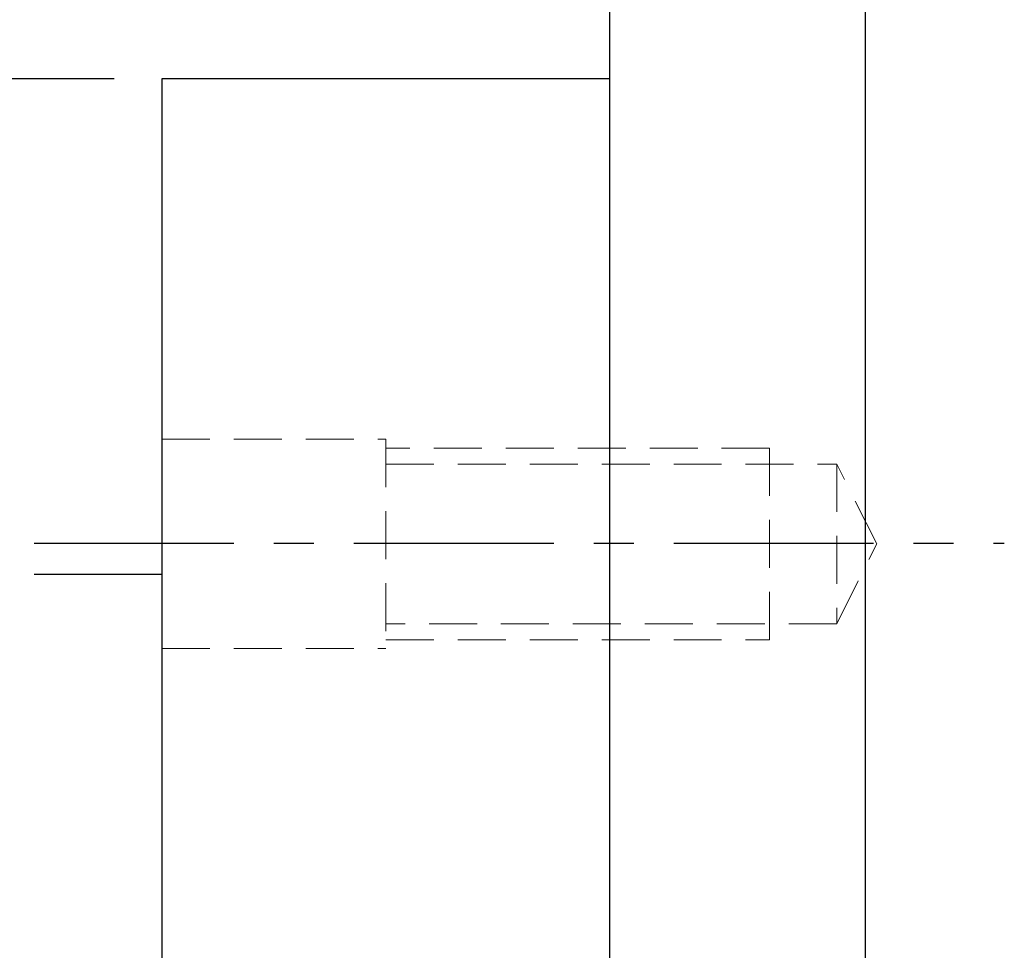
# Model space of a CAD drawing. Header units: millimetres. Extents: x -69 to 445, y -85 to 100.
# Tile 61 of 112: x 96 to 126, y 4 to 33. Entities that reach past the tile are written whole.
import ezdxf

# ---------------------------------------------------------------- set-up
doc = ezdxf.new("R2010")
doc.units = ezdxf.units.MM
doc.linetypes.add('CENTER', pattern=[2, 1.25, -0.25, 0.25, -0.25])
doc.linetypes.add('DASHED', pattern=[0.75, 0.5, -0.25])
for name, color, linetype in [('CL', 1, 'CENTER'), ('DIM', 4, 'Continuous'), ('HID', 2, 'DASHED'), ('OUT', 3, 'Continuous')]:
    doc.layers.add(name, color=color, linetype=linetype)
doc.styles.add('DIM-7', font='SIMPLEX.shx', dxfattribs={"width": 0.7, "bigfont": 'chineset.shx'})
doc.dimstyles.new('CNS', dxfattribs={"dimtxt": 3.5, "dimasz": 2.5, "dimexe": 1, "dimexo": 1.5, "dimgap": 0.09, "dimtad": 0, "dimdsep": 46, "dimtxsty": 'DIM-7', "dimcen": 0.09, "dimclrd": 1, "dimclre": 1, "dimclrt": 4, "dimadec": 0, "dimazin": 0, "dimtfac": 1, "dimtix": 1, "dimtmove": 2, "dimatfit": 3, "dimfxl": 1, "dimtvp": 0.971429, "dimtolj": 1, "dimarcsym": 0})

# ---------------------------------------------------------------- blocks, each defined once
blk = doc.blocks.new('*D3')
at = {"layer": 'DEFPOINTS', "color": 0}
for p in [(100, 31.5), (89.01, -31.5), (100, -31.5)]:
    blk.add_point(p, dxfattribs=at)
at = {"layer": 'DIM', "color": 0, "lineweight": -2}
for p, q in [((98.5, 31.5), (88.01, 31.5)), ((89.01, 29), (89.01, -29)), ((98.5, -31.5), (88.01, -31.5))]:
    blk.add_line(p, q, dxfattribs=at)
at = {"layer": 'DIM', "color": 0}
for points in [[(88.593, 29), (89.426, 29), (89.01, 31.5)], [(88.593, -29), (89.426, -29), (89.01, -31.5)]]:
    blk.add_solid(points, dxfattribs=at)
at = {"layer": 'DIM', "color": 0, "insert": (84.25, 0), "char_height": 3.5, "attachment_point": 5, "rotation": 90, "style": 'DIM-7'}
blk.add_mtext('\\A1;%%C63{\\H2.100000;\\S 0^ -0.03;}', dxfattribs=at)
blk = doc.blocks.new('*D5')
at = {"layer": 'DEFPOINTS', "color": 0}
for p in [(78.987, 51.5), (114, 51.5), (114, -51.5)]:
    blk.add_point(p, dxfattribs=at)
at = {"layer": 'DIM', "color": 0, "lineweight": -2}
for p, q in [((112.5, 51.5), (77.987, 51.5)), ((78.987, -49), (78.987, 49)), ((112.5, -51.5), (77.987, -51.5))]:
    blk.add_line(p, q, dxfattribs=at)
at = {"layer": 'DIM', "color": 0}
for points in [[(78.57, 49), (79.404, 49), (78.987, 51.5)], [(78.57, -49), (79.404, -49), (78.987, -51.5)]]:
    blk.add_solid(points, dxfattribs=at)
at = {"layer": 'DIM', "color": 0, "insert": (75.587, 0), "char_height": 3.5, "attachment_point": 5, "rotation": 90, "style": 'DIM-7'}
blk.add_mtext('\\A1;%%C103', dxfattribs=at)

msp = doc.modelspace()

# ---------------------------------------------------------------- linework, layer by layer
at = {"layer": 'CL', "color": 7, "ltscale": 5}
msp.add_line((96, 16.971), (126.338, 16.971), dxfattribs=at)
at = {"layer": 'HID', "color": 7, "lineweight": 15, "ltscale": 3}
for p, q in [((100, 20.221), (107, 20.221)), ((107, 20.221), (107, 13.671)), ((119, 19.946), (107, 19.946)), ((119, 13.946), (119, 19.946)), ((107, 19.446), (121.1, 19.446)), ((122.35, 16.946), (121.1, 19.446)), ((121.1, 19.446), (121.1, 14.446)), ((121.1, 14.446), (122.35, 16.946)), ((121.1, 14.446), (107, 14.446)), ((107, 13.946), (119, 13.946)), ((100, 13.671), (107, 13.671))]:
    msp.add_line(p, q, dxfattribs=at)
at = {"layer": 'OUT', "color": 7, "linetype": 'Continuous'}
for p, q in [((114, 0), (114, 51.5)), ((114, -51.5), (114, 51.5)), ((122, 0), (122, 51.5)), ((122, -51.5), (122, 51.5)), ((114, 31.5), (100, 31.5)), ((100, 31.5), (100, -29.367)), ((96, 16), (100, 16))]:
    msp.add_line(p, q, dxfattribs=at)

# ---------------------------------------------------------------- dimensions: what is measured, and where the dimension line sits
at = {"layer": 'DIM', "color": 7}
for base, p1, p2, override, picture, middle in [((78.987, 51.5), (114, -51.5), (114, 51.5), {"dimclrd": 0, "dimclre": 0, "dimclrt": 0}, '*D5', (75.587, 0)), ((89.01, -31.5), (100, 31.5), (100, -31.5), {"dimclrd": 0, "dimclre": 0, "dimclrt": 0, "dimtol": 1, "dimtm": 0.03, "dimtfac": 0.6, "dimtdec": 3, "dimtmove": 0}, '*D3', (84.25, 0))]:
    dim = msp.add_linear_dim(base=base, p1=p1, p2=p2, angle=90, text='%%C<>', dimstyle='CNS', override=override, dxfattribs=at)
    dim.commit()
    dim.dimension.update_dxf_attribs({"geometry": picture, "text_midpoint": middle})

doc.saveas('drawing.dxf')
